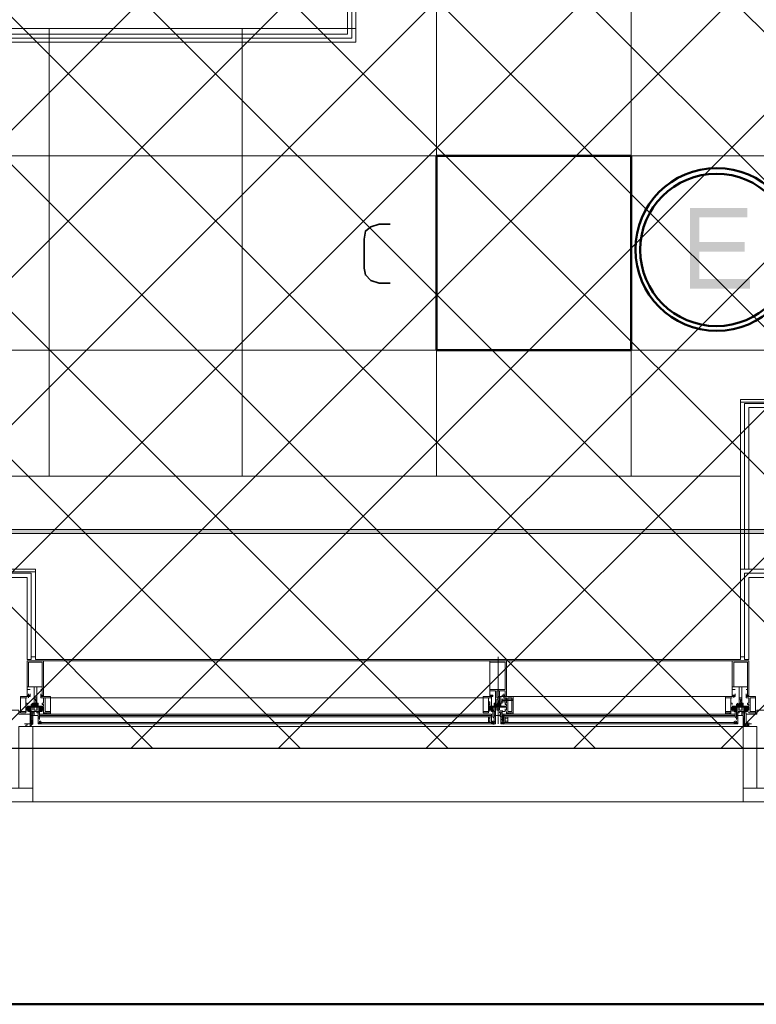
# Model space of a CAD drawing. Header units: millimetres. Extents: x 0.9 to 32.8, y 0.3 to 23.1.
# Tile 75 of 111: x 21.9 to 22.8, y 0.4 to 1.6. Entities that reach past the tile are written whole.
import ezdxf

# ---------------------------------------------------------------- set-up
doc = ezdxf.new("R2010")
doc.units = ezdxf.units.MM
doc.layers.add('PDF_Geometry', color=9, linetype='Continuous', true_color=0x808080)
doc.layers.add('PDF_Solid Fills', color=7, linetype='Continuous')

msp = doc.modelspace()

# ---------------------------------------------------------------- hatches: boundary and pattern name
h = msp.add_hatch()
h.set_pattern_fill('ANSI37', color=256, scale=0.04)
h.paths.add_polyline_path([(14.5873, 4.1666), (23.317, 4.1666), (23.317, 0.705), (14.5873, 0.705)])
at = {"layer": 'PDF_Solid Fills', "transparency": 33554559}
msp.add_hatch(color=256, dxfattribs=at).paths.add_polyline_path([(22.8287, 1.3633), (22.7587, 1.3633), (22.7587, 1.265), (22.832, 1.265), (22.832, 1.2766), (22.7703, 1.2766), (22.7703, 1.31), (22.8253, 1.31), (22.8253, 1.3216), (22.7703, 1.3216), (22.7703, 1.3516), (22.8287, 1.3516)])
at = {"layer": 'PDF_Solid Fills', "true_color": 0x808080, "transparency": 33554559}
msp.add_hatch(color=8, dxfattribs=at).paths.add_polyline_path([(28.2152, 0.9683), (28.2152, 0.9716), (1.3427, 0.9716), (1.3427, 0.9666), (28.2152, 0.9666)])

# ---------------------------------------------------------------- linework, layer by layer
msp.add_lwpolyline([(14.5873, 4.1666), (23.317, 4.1666), (23.317, 0.705), (14.5873, 0.705)], close=True)
at = {"layer": 'PDF_Geometry', "color": 5, "lineweight": 50}
msp.add_lwpolyline([(32.6933, 0.3933), (32.6933, 22.9893), (1.0026, 22.9893), (1.0026, 0.3933)], close=True, dxfattribs=at)
at = {"layer": 'PDF_Geometry', "color": 254, "lineweight": 18, "true_color": 0xdcdcdc}
for points in [[(19.4638, 1.5816), (19.4638, 1.0366), (22.8203, 1.0366), (22.8203, 1.1266), (23.0137, 1.1266), (23.0137, 3.2982), (22.9236, 3.2982), (22.9236, 4.4932), (22.917, 4.4932), (22.917, 4.5949), (22.0504, 4.5949), (22.0504, 2.9432), (22.352, 2.9432), (22.352, 1.5816)], [(21.8654, 1.0366), (22.8203, 1.0366), (22.8203, 0.8133), (21.962, 0.8133), (21.962, 0.92), (21.8654, 0.92)]]:
    msp.add_lwpolyline(points, close=True, dxfattribs=at)
for points in [[(22.4503, 1.0366), (22.4503, 4.5949)], [(22.687, 1.0366), (22.687, 4.5949)], [(21.9787, 1.0366), (21.9787, 1.5816)], [(22.2137, 1.0366), (22.2137, 1.5816)], [(19.4638, 1.4266), (23.0137, 1.4266)], [(19.4638, 1.19), (23.0137, 1.19)]]:
    msp.add_lwpolyline(points, dxfattribs=at)
at = {"layer": 'PDF_Geometry', "lineweight": 18}
for points in [[(22.352, 1.5649), (22.352, 1.6516), (22.3037, 1.6516), (22.3037, 1.6133), (21.3504, 1.6133), (21.3504, 1.5649)], [(21.952, 0.8133), (21.957, 0.8133)], [(21.9637, 0.7616), (21.9637, 0.7583), (21.9637, 0.76), (21.962, 0.76), (21.9637, 0.76), (21.962, 0.76), (21.9637, 0.76), (21.962, 0.76), (21.9637, 0.76), (21.962, 0.76), (21.9637, 0.7616), (21.962, 0.7616), (21.9637, 0.7616), (21.962, 0.7616), (21.9637, 0.7616), (21.962, 0.7616), (21.9637, 0.7616), (21.962, 0.7616), (21.9637, 0.7616), (21.962, 0.7616), (21.9637, 0.7616), (21.962, 0.7633), (21.9637, 0.7633), (21.962, 0.7633), (21.9637, 0.7633), (21.962, 0.7633), (21.9637, 0.7633), (21.962, 0.7633), (21.9637, 0.7633), (21.962, 0.7633), (21.9637, 0.7633), (21.962, 0.7633), (21.962, 0.765), (21.9637, 0.765), (21.9603, 0.765), (21.9603, 0.7583), (21.9603, 0.78), (21.952, 0.78), (21.952, 0.7766), (21.9554, 0.7766), (21.952, 0.7766), (21.952, 0.77), (21.9554, 0.77), (21.9554, 0.7683), (21.9554, 0.77), (21.952, 0.77), (21.9537, 0.77), (21.9537, 0.7683), (21.952, 0.7683), (21.952, 0.8116), (21.972, 0.8116), (21.972, 0.7683), (21.9703, 0.7683), (21.9703, 0.77), (21.9687, 0.77), (21.9687, 0.7683), (21.9687, 0.77), (21.9703, 0.77), (21.9703, 0.7766), (21.9687, 0.7766), (21.9703, 0.7766), (21.9703, 0.78), (21.9637, 0.78)], [(21.9703, 0.78), (21.9703, 0.81), (21.9537, 0.81), (21.9537, 0.78)], [(22.5337, 0.7766), (22.5337, 0.81), (22.5153, 0.81), (22.5153, 0.7766)], [(22.8187, 0.7616), (22.8187, 0.7583), (22.8187, 0.765), (22.8203, 0.765), (22.822, 0.765), (22.8203, 0.765), (22.822, 0.765), (22.8203, 0.7633), (22.822, 0.7633), (22.8203, 0.7633), (22.822, 0.7633), (22.8203, 0.7633), (22.822, 0.7633), (22.8203, 0.7633), (22.822, 0.7633), (22.8203, 0.7633), (22.822, 0.7633), (22.8203, 0.7633), (22.8203, 0.7616), (22.822, 0.7616), (22.8203, 0.7616), (22.822, 0.7616), (22.8203, 0.7616), (22.822, 0.7616), (22.8203, 0.7616), (22.822, 0.7616), (22.8203, 0.7616), (22.822, 0.7616), (22.8203, 0.7616), (22.822, 0.76), (22.8203, 0.76), (22.822, 0.76), (22.8203, 0.76), (22.822, 0.76), (22.8203, 0.76), (22.822, 0.76), (22.8203, 0.76), (22.822, 0.76), (22.822, 0.7583), (22.822, 0.78), (22.8287, 0.78), (22.8287, 0.7766), (22.827, 0.7766), (22.8287, 0.7766), (22.8287, 0.77), (22.827, 0.77), (22.827, 0.7683), (22.827, 0.77), (22.8287, 0.77), (22.8287, 0.7683), (22.8303, 0.7683), (22.8303, 0.8116), (22.8103, 0.8116), (22.8103, 0.7683), (22.812, 0.7683), (22.812, 0.77), (22.8103, 0.77), (22.8137, 0.77), (22.8137, 0.7683), (22.8137, 0.77), (22.8103, 0.77), (22.8103, 0.7766), (22.8137, 0.7766), (22.8103, 0.7766), (22.8103, 0.78), (22.8187, 0.78)], [(22.8287, 0.78), (22.8287, 0.81), (22.812, 0.81), (22.812, 0.78)], [(21.9637, 0.7666), (21.9637, 0.78), (21.9604, 0.78), (21.9604, 0.7666)], [(22.822, 0.7666), (22.822, 0.78), (22.8187, 0.78), (22.8187, 0.7666)], [(21.9703, 0.77), (21.9687, 0.77), (21.9687, 0.7683), (21.972, 0.7683), (21.9703, 0.7683)], [(21.9703, 0.77), (21.972, 0.7683), (21.9703, 0.7683)], [(22.517, 0.77), (22.5187, 0.77), (22.5187, 0.7683), (22.5153, 0.7683), (22.5153, 0.77)], [(22.527, 0.7666), (22.527, 0.775), (22.5237, 0.775), (22.5237, 0.7666)], [(22.812, 0.77), (22.8137, 0.77), (22.8137, 0.7683), (22.8103, 0.7683), (22.812, 0.7683), (22.812, 0.77), (22.8103, 0.77)], [(22.8287, 0.77), (22.8287, 0.7683), (22.8303, 0.7683), (22.827, 0.7683), (22.827, 0.77)], [(21.9503, 0.7666), (21.9437, 0.7666), (21.9437, 0.75), (21.9503, 0.75)], [(21.962, 0.7566), (21.962, 0.7583), (21.9637, 0.7583)], [(21.9737, 0.7666), (21.9804, 0.7666), (21.9804, 0.75), (21.9737, 0.75)], [(22.5137, 0.7666), (22.507, 0.7666), (22.507, 0.75), (22.5137, 0.75)], [(22.5153, 0.7616), (22.5137, 0.7616), (22.5137, 0.7566), (22.5153, 0.7566), (22.5153, 0.7616), (22.5137, 0.7616), (22.5137, 0.7566), (22.5153, 0.7566)], [(22.5337, 0.7616), (22.5337, 0.765), (22.5303, 0.765), (22.5303, 0.7616)], [(22.5337, 0.76), (22.5337, 0.7666), (22.5353, 0.7666), (22.5353, 0.76)], [(22.537, 0.7666), (22.542, 0.7666), (22.542, 0.75), (22.537, 0.75)], [(22.8087, 0.7666), (22.802, 0.7666), (22.802, 0.75), (22.8087, 0.75)], [(22.832, 0.7666), (22.8387, 0.7666), (22.8387, 0.75), (22.832, 0.75)], [(21.9554, 0.735), (21.9487, 0.735), (21.9554, 0.735), (21.9554, 0.7483)], [(21.9503, 0.7533), (21.952, 0.7516)], [(21.9587, 0.7483), (21.957, 0.7483), (21.957, 0.7433), (21.9587, 0.7433), (21.9587, 0.745), (21.9637, 0.745), (21.9587, 0.745)], [(21.9587, 0.7433), (21.9587, 0.745), (21.957, 0.745), (21.957, 0.7433)], [(21.9654, 0.7483), (21.9654, 0.755), (21.9603, 0.755), (21.9654, 0.755)], [(21.9654, 0.7483), (21.967, 0.7483), (21.967, 0.7433), (21.9654, 0.7433), (21.9654, 0.745), (21.9603, 0.745), (21.9654, 0.745)], [(21.9637, 0.7516), (21.9637, 0.755), (21.9604, 0.755), (21.9604, 0.7516)], [(21.9654, 0.7433), (21.9654, 0.745)], [(21.972, 0.7516), (21.9703, 0.7516), (21.9703, 0.75), (21.967, 0.75), (21.967, 0.755), (21.9687, 0.755), (21.972, 0.755)], [(21.967, 0.7466), (22.517, 0.7466)], [(21.9754, 0.7466), (21.9754, 0.7483), (21.972, 0.7483), (21.972, 0.7466)], [(21.9737, 0.7483), (21.972, 0.7466), (21.9754, 0.7483), (21.9737, 0.7466), (21.9754, 0.7483), (21.9737, 0.7483), (21.9754, 0.7466)], [(21.9787, 0.7466), (21.9787, 0.7483), (21.9787, 0.7466), (21.9787, 0.7483)], [(22.5137, 0.7533), (22.5153, 0.7516)], [(22.517, 0.755), (22.5187, 0.7533), (22.5187, 0.755)], [(22.522, 0.75), (22.522, 0.755), (22.527, 0.755), (22.5203, 0.755), (22.5203, 0.75)], [(22.5203, 0.7483), (22.5203, 0.7433), (22.522, 0.7433), (22.522, 0.745), (22.5253, 0.745), (22.522, 0.745), (22.522, 0.7483)], [(22.522, 0.7433), (22.522, 0.745), (22.5203, 0.745), (22.5203, 0.7433)], [(22.527, 0.7516), (22.5237, 0.7516), (22.5237, 0.755), (22.527, 0.755)], [(22.5287, 0.7483), (22.5303, 0.7483), (22.5303, 0.7433), (22.5287, 0.7433), (22.527, 0.745), (22.5237, 0.745), (22.527, 0.745)], [(22.5303, 0.735), (22.532, 0.735), (22.532, 0.7466), (22.8137, 0.7466), (22.532, 0.7466), (22.5303, 0.7366)], [(22.532, 0.7366), (22.5303, 0.7366), (22.5303, 0.7466), (22.532, 0.7466)], [(22.5387, 0.7483), (22.5353, 0.7483), (22.5353, 0.7466), (22.5387, 0.7466), (22.5387, 0.7483), (22.537, 0.7483), (22.5387, 0.7483), (22.537, 0.7483), (22.5353, 0.7483), (22.537, 0.7483), (22.5353, 0.7466), (22.5353, 0.7483), (22.537, 0.7466), (22.5353, 0.7483), (22.537, 0.7466), (22.5387, 0.7466), (22.537, 0.7466), (22.5387, 0.7483), (22.5353, 0.7466)], [(22.5403, 0.7466), (22.5403, 0.7483), (22.5403, 0.7466), (22.5403, 0.7483)], [(22.542, 0.7483), (22.542, 0.7466), (22.542, 0.7483), (22.542, 0.7466)], [(22.8037, 0.7483), (22.8037, 0.7466)], [(22.8053, 0.7483), (22.8053, 0.7466), (22.8053, 0.7483), (22.8053, 0.7466)], [(22.807, 0.7483), (22.807, 0.7466)], [(22.8087, 0.7466), (22.8087, 0.7483), (22.807, 0.7483), (22.807, 0.7466)], [(22.8087, 0.7466), (22.807, 0.7483), (22.8087, 0.7466), (22.807, 0.7483)], [(22.8087, 0.7533), (22.8103, 0.755), (22.812, 0.755)], [(22.8103, 0.7533), (22.8103, 0.7516), (22.8103, 0.75), (22.8103, 0.7516)], [(22.812, 0.755), (22.8137, 0.7533), (22.8137, 0.755)], [(22.817, 0.7483), (22.817, 0.755), (22.822, 0.755), (22.8153, 0.755), (22.8153, 0.7483)], [(22.817, 0.7483), (22.8153, 0.7483), (22.8153, 0.7433), (22.817, 0.7433), (22.817, 0.745), (22.822, 0.745), (22.817, 0.745)], [(22.817, 0.7433), (22.817, 0.745), (22.8153, 0.745), (22.8153, 0.7433)], [(22.822, 0.7516), (22.822, 0.755), (22.8187, 0.755), (22.8187, 0.7516)], [(22.8237, 0.7483), (22.8253, 0.7483), (22.8253, 0.7433), (22.8237, 0.7433), (22.8237, 0.745), (22.8187, 0.745), (22.8237, 0.745)], [(22.8303, 0.7516), (22.8287, 0.7516), (22.8287, 0.75), (22.8253, 0.75), (22.8253, 0.755), (22.827, 0.755), (22.8303, 0.755)], [(22.8253, 0.735), (22.8337, 0.735), (22.827, 0.735), (22.827, 0.7483), (22.8253, 0.7483)], [(21.9587, 0.6566), (21.9587, 0.7316), (21.942, 0.7316), (21.942, 0.6566)], [(21.9554, 0.74), (21.957, 0.7416), (21.9554, 0.74), (21.957, 0.74)], [(21.9554, 0.7383), (21.9587, 0.74), (21.9554, 0.7383), (21.9587, 0.74)], [(21.957, 0.735), (21.9554, 0.735)], [(22.5153, 0.7366), (22.5153, 0.7433), (22.5137, 0.7433), (22.5137, 0.7366)], [(22.5153, 0.7383), (22.5153, 0.7416), (22.5137, 0.7416), (22.5137, 0.7383)], [(22.517, 0.7366), (22.517, 0.735), (22.517, 0.7366), (22.5203, 0.7366), (22.5203, 0.7383), (22.5187, 0.7383)], [(22.532, 0.7366), (22.532, 0.7383), (22.5303, 0.7383), (22.5303, 0.7366)], [(22.8137, 0.7433), (22.532, 0.7433)], [(22.537, 0.7366), (22.537, 0.7433), (22.5337, 0.7433), (22.5337, 0.7366)], [(22.537, 0.7383), (22.537, 0.7416), (22.5337, 0.7416), (22.5337, 0.7383)], [(22.812, 0.7366), (22.8153, 0.7366), (22.8153, 0.7383), (22.8137, 0.7383)], [(22.8237, 0.7416), (22.8253, 0.74)], [(22.8403, 0.6566), (22.8403, 0.7316), (22.8237, 0.7316), (22.8237, 0.6566)], [(22.827, 0.7333), (22.8287, 0.7333), (22.827, 0.7333), (22.8253, 0.7333)], [(22.827, 0.735), (22.827, 0.7333), (22.827, 0.7316), (22.827, 0.7333), (22.827, 0.735), (22.827, 0.7366), (22.827, 0.735), (22.827, 0.7333), (22.827, 0.7316), (22.827, 0.7333)], [(22.8303, 0.735), (22.8303, 0.7333), (22.8287, 0.7316), (22.8287, 0.7333), (22.8303, 0.7333)], [(22.8303, 0.735), (22.8303, 0.7333)], [(22.8303, 0.7333), (22.8303, 0.7316)], [(22.8303, 0.7333), (22.8303, 0.7316)], [(21.7904, 0.6566), (21.9587, 0.6566), (21.9587, 0.64), (21.7904, 0.64), (21.6237, 0.64), (21.6237, 0.6566)]]:
    msp.add_lwpolyline(points, close=True, dxfattribs=at)
for points in [[(22.347, 1.6516), (22.347, 1.5699), (21.3504, 1.5699)], [(22.342, 1.6516), (22.342, 1.5749), (21.3504, 1.5749)], [(23.032, 1.13), (22.8203, 1.13), (22.8203, 0.9233)], [(23.032, 1.125), (22.8253, 1.125), (22.8253, 0.9233)], [(23.032, 1.12), (22.8303, 1.12), (22.8303, 0.9233)], [(21.957, 0.8166), (21.962, 0.8166), (21.962, 0.9233), (21.8404, 0.9233)], [(21.957, 0.8133), (21.957, 0.9183), (21.8404, 0.9183)], [(21.952, 0.8133), (21.952, 0.9133), (21.8404, 0.9133)], [(22.8253, 0.8166), (22.8203, 0.8166), (22.8203, 0.9233), (22.942, 0.9233)], [(22.942, 0.9183), (22.8253, 0.9183), (22.8253, 0.8133), (22.8303, 0.8133), (22.8303, 0.9133), (22.942, 0.9133)], [(22.5253, 0.8166), (22.5253, 0.735)], [(21.962, 0.8116), (22.8203, 0.8116)], [(22.5253, 0.755), (22.5253, 0.7566), (22.5253, 0.7583), (22.527, 0.76), (22.527, 0.7583), (22.5253, 0.7566), (22.5237, 0.7583), (22.5253, 0.7566), (22.5253, 0.7583), (22.527, 0.7566), (22.5253, 0.7583), (22.5237, 0.76), (22.5237, 0.7583), (22.522, 0.7583), (22.522, 0.775), (22.5153, 0.775), (22.5153, 0.77), (22.5187, 0.77), (22.5187, 0.7683), (22.5187, 0.77), (22.5153, 0.77), (22.5153, 0.7683), (22.5153, 0.8116), (22.5353, 0.8116), (22.5353, 0.7683), (22.5337, 0.7683), (22.5337, 0.77), (22.532, 0.77), (22.532, 0.7683), (22.5303, 0.7683), (22.5303, 0.77), (22.5337, 0.77), (22.5337, 0.775), (22.527, 0.775), (22.527, 0.7583), (22.5287, 0.7566), (22.527, 0.7583), (22.5253, 0.76), (22.527, 0.7583), (22.5287, 0.7566), (22.5287, 0.7583), (22.527, 0.7566), (22.5287, 0.7583), (22.527, 0.7566), (22.5287, 0.76), (22.527, 0.76), (22.527, 0.7583), (22.527, 0.76), (22.5237, 0.76), (22.5237, 0.7583), (22.522, 0.7583), (22.522, 0.76), (22.5203, 0.76), (22.5203, 0.7566), (22.522, 0.7566), (22.5203, 0.7566), (22.522, 0.7583), (22.522, 0.76)], [(21.9537, 0.7666), (21.9537, 0.7683), (21.9437, 0.7683), (21.9437, 0.7483), (21.9503, 0.7483), (21.9503, 0.75)], [(21.9537, 0.7716), (21.9537, 0.77), (21.9554, 0.77), (21.9554, 0.7683), (21.952, 0.7683), (21.9537, 0.7683), (21.9537, 0.77), (21.952, 0.77), (21.9537, 0.77), (21.9537, 0.7683), (21.9554, 0.7683), (21.9537, 0.7683), (21.9554, 0.77), (21.9554, 0.7716), (21.9554, 0.77), (21.9554, 0.7683), (21.9537, 0.77), (21.9554, 0.7683), (21.9537, 0.77), (21.952, 0.7683), (21.9537, 0.77), (21.952, 0.77), (21.952, 0.7683)], [(21.952, 0.77), (21.952, 0.7716)], [(21.952, 0.7683), (21.9537, 0.7683), (21.952, 0.7683)], [(21.967, 0.7533), (21.9703, 0.75), (21.9703, 0.7516), (21.972, 0.7533), (21.972, 0.7516), (21.972, 0.7533), (21.972, 0.7516), (21.972, 0.75), (21.972, 0.7483), (21.9804, 0.7483), (21.9804, 0.7683), (21.9687, 0.7683), (21.9687, 0.7666), (21.972, 0.7666), (21.972, 0.76), (21.9703, 0.76), (21.9703, 0.7583), (21.972, 0.7583), (21.972, 0.7566), (21.9637, 0.7566), (21.9637, 0.755), (21.9687, 0.755), (21.972, 0.755), (21.972, 0.7516), (21.9703, 0.7516), (21.9703, 0.75), (21.967, 0.75), (21.967, 0.7516), (21.967, 0.75), (21.9654, 0.75), (21.9654, 0.7483), (21.9654, 0.75), (21.9637, 0.75), (21.9637, 0.7483), (21.967, 0.7483), (21.967, 0.7433), (21.9654, 0.7433), (21.9654, 0.735), (21.967, 0.735), (21.967, 0.7366), (21.967, 0.735), (21.9654, 0.735), (21.9654, 0.7416), (21.967, 0.7416), (21.967, 0.74), (21.967, 0.75), (21.9703, 0.75)], [(21.9687, 0.7716), (21.9687, 0.77), (21.9687, 0.7683), (21.9703, 0.7683), (21.9687, 0.77), (21.9703, 0.7683)], [(21.9687, 0.77), (21.9687, 0.7683), (21.9703, 0.77), (21.9687, 0.7683), (21.9703, 0.77), (21.9703, 0.7716)], [(21.9703, 0.7683), (21.972, 0.7683), (21.9703, 0.7683)], [(21.972, 0.7683), (21.972, 0.77)], [(22.5137, 0.75), (22.5137, 0.7483), (22.507, 0.7483), (22.507, 0.7683), (22.517, 0.7683), (22.517, 0.7666), (22.5137, 0.7666), (22.5137, 0.76), (22.5153, 0.76), (22.5153, 0.7583), (22.5137, 0.7583), (22.5137, 0.7566), (22.522, 0.7566), (22.522, 0.755), (22.5137, 0.755), (22.5137, 0.7516), (22.517, 0.7516), (22.517, 0.75), (22.5187, 0.75), (22.5153, 0.755), (22.5203, 0.75), (22.5203, 0.7516), (22.5187, 0.75), (22.5187, 0.7516), (22.517, 0.75), (22.5187, 0.7533)], [(22.517, 0.77), (22.5187, 0.77), (22.5187, 0.7683), (22.517, 0.77), (22.5187, 0.7683), (22.517, 0.77), (22.5153, 0.7683), (22.517, 0.77), (22.5153, 0.77), (22.5153, 0.7683), (22.5153, 0.77), (22.5153, 0.7716)], [(22.5187, 0.7683), (22.5187, 0.77), (22.517, 0.7683), (22.5187, 0.7683), (22.517, 0.7683), (22.5153, 0.77)], [(22.5153, 0.7683), (22.517, 0.7683), (22.5153, 0.7683)], [(22.5253, 0.7683), (22.802, 0.7683)], [(22.5387, 0.7483), (22.5387, 0.7466), (22.5387, 0.7483), (22.5387, 0.7466), (22.5353, 0.7483), (22.5353, 0.75), (22.5353, 0.7483), (22.5437, 0.7483), (22.5437, 0.7683), (22.532, 0.7683), (22.532, 0.7666), (22.5353, 0.7666), (22.5353, 0.76), (22.5337, 0.76), (22.5337, 0.7583), (22.5353, 0.7583), (22.5353, 0.7566), (22.527, 0.7566), (22.527, 0.755), (22.532, 0.755), (22.5303, 0.755), (22.5353, 0.755), (22.5353, 0.7516), (22.5337, 0.7516), (22.5337, 0.75), (22.5303, 0.75), (22.5303, 0.7516)], [(22.5303, 0.76), (22.5287, 0.76), (22.5287, 0.7683), (22.527, 0.7683), (22.527, 0.76), (22.5303, 0.76), (22.5303, 0.7616), (22.5287, 0.7616)], [(22.5337, 0.7716), (22.5337, 0.77), (22.532, 0.7683), (22.5337, 0.77), (22.532, 0.7683), (22.532, 0.77), (22.5337, 0.77), (22.5337, 0.7683), (22.5353, 0.7683), (22.5303, 0.7683), (22.532, 0.7683), (22.532, 0.77), (22.532, 0.7716)], [(22.532, 0.77), (22.532, 0.7683), (22.5303, 0.7683), (22.5303, 0.77)], [(22.5303, 0.7683), (22.532, 0.7683)], [(22.532, 0.77), (22.5337, 0.7683), (22.532, 0.77)], [(22.5337, 0.7683), (22.5353, 0.7683), (22.5337, 0.7683), (22.5337, 0.77)], [(22.812, 0.7666), (22.812, 0.7683), (22.802, 0.7683), (22.802, 0.7483), (22.8087, 0.7483), (22.8087, 0.75), (22.8087, 0.7483)], [(22.8103, 0.7683), (22.812, 0.7683), (22.8103, 0.77), (22.8103, 0.7683), (22.8103, 0.77), (22.812, 0.77), (22.8103, 0.7683), (22.812, 0.77), (22.812, 0.7683), (22.8137, 0.7683), (22.812, 0.7683), (22.8137, 0.77), (22.8137, 0.7683), (22.812, 0.77), (22.8137, 0.7683), (22.812, 0.77)], [(22.8137, 0.7683), (22.8137, 0.77), (22.8137, 0.7716)], [(22.8287, 0.75), (22.8253, 0.75), (22.8253, 0.74), (22.8253, 0.7416), (22.8237, 0.7416), (22.8237, 0.735), (22.8253, 0.735), (22.8253, 0.7366), (22.8253, 0.735), (22.8237, 0.735), (22.8237, 0.7433), (22.8253, 0.7433), (22.8253, 0.7483), (22.822, 0.7483), (22.822, 0.75), (22.8237, 0.75), (22.8237, 0.7483), (22.8237, 0.75), (22.8253, 0.75), (22.8253, 0.7516), (22.8253, 0.75), (22.8287, 0.75), (22.8287, 0.7516), (22.8303, 0.7516), (22.8303, 0.755), (22.827, 0.755), (22.822, 0.755), (22.822, 0.7566), (22.8303, 0.7566), (22.8303, 0.7583), (22.8287, 0.7583), (22.8287, 0.76), (22.8303, 0.76), (22.8303, 0.7666), (22.827, 0.7666), (22.827, 0.7683), (22.8387, 0.7683), (22.8387, 0.7483), (22.8303, 0.7483), (22.8303, 0.75)], [(22.827, 0.77), (22.827, 0.7683), (22.827, 0.77), (22.827, 0.7716)], [(22.827, 0.7683), (22.8287, 0.77), (22.827, 0.7683)], [(22.827, 0.7683), (22.8287, 0.7683), (22.8287, 0.77), (22.8303, 0.7683)], [(22.827, 0.77), (22.8287, 0.7683), (22.827, 0.77)], [(22.8287, 0.77), (22.8287, 0.7716)], [(22.8287, 0.7683), (22.8303, 0.7683), (22.8287, 0.7683)], [(21.952, 0.7583), (21.952, 0.76), (21.9503, 0.76), (21.9503, 0.7666), (21.952, 0.7666)], [(21.9503, 0.7566), (21.9503, 0.7583)], [(21.957, 0.755), (21.9537, 0.7516), (21.9554, 0.755), (21.952, 0.7516), (21.9554, 0.755), (21.9554, 0.7566)], [(21.957, 0.7533), (21.9554, 0.755), (21.9537, 0.755), (21.952, 0.755), (21.952, 0.7566), (21.952, 0.755), (21.9537, 0.755), (21.957, 0.755), (21.957, 0.7533), (21.9554, 0.7533), (21.957, 0.7516), (21.9554, 0.7516), (21.957, 0.7516), (21.957, 0.75), (21.9537, 0.75), (21.9537, 0.7516), (21.952, 0.7516), (21.952, 0.7533), (21.952, 0.7516), (21.952, 0.75), (21.952, 0.7516), (21.9537, 0.7516), (21.9537, 0.75), (21.957, 0.75), (21.957, 0.7516), (21.9554, 0.7516), (21.957, 0.7516), (21.957, 0.7483), (21.9587, 0.7483), (21.9587, 0.75), (21.9603, 0.75), (21.9603, 0.7483), (21.957, 0.7483), (21.957, 0.7433), (21.9587, 0.7433), (21.9587, 0.735), (21.957, 0.735), (21.957, 0.7366), (21.957, 0.735), (21.9587, 0.735), (21.9587, 0.7416), (21.957, 0.7416), (21.957, 0.74), (21.957, 0.7433)], [(21.9537, 0.755), (21.9603, 0.755), (21.9603, 0.7566), (21.952, 0.7566)], [(21.9587, 0.7516), (21.9587, 0.755), (21.9637, 0.755), (21.9637, 0.7566), (21.957, 0.7566), (21.957, 0.7583), (21.9587, 0.76), (21.957, 0.7583), (21.9587, 0.7566), (21.957, 0.7583), (21.9587, 0.7566), (21.957, 0.7566), (21.9587, 0.7566), (21.9587, 0.7583), (21.9603, 0.7566), (21.9587, 0.76), (21.9603, 0.7583), (21.962, 0.7566), (21.962, 0.7583), (21.9603, 0.7583), (21.957, 0.7566), (21.9587, 0.76)], [(21.957, 0.7583), (21.9587, 0.76), (21.957, 0.7583)], [(21.9603, 0.755), (21.9603, 0.7566), (21.9603, 0.7583), (21.9587, 0.76), (21.9603, 0.76), (21.9603, 0.7583), (21.9603, 0.76), (21.9637, 0.76), (21.9637, 0.7583), (21.9637, 0.76), (21.9654, 0.76), (21.9654, 0.7566), (21.9654, 0.7583), (21.9654, 0.76), (21.9654, 0.7583), (21.9637, 0.76), (21.962, 0.7583), (21.9603, 0.7566), (21.962, 0.7583), (21.962, 0.76)], [(21.9603, 0.76), (21.9603, 0.7583), (21.9587, 0.7566), (21.9603, 0.7583), (21.962, 0.76), (21.962, 0.7583), (21.9587, 0.7566)], [(21.9637, 0.76), (21.9637, 0.7583), (21.962, 0.7566), (21.962, 0.7583), (21.9603, 0.76), (21.962, 0.7583), (21.9637, 0.7566), (21.9637, 0.7583), (21.9654, 0.7566), (21.9637, 0.7583), (21.9637, 0.76), (21.962, 0.7583), (21.9603, 0.7566)], [(21.962, 0.7583), (21.962, 0.76), (21.962, 0.7583), (21.9637, 0.7566), (21.9654, 0.7566), (21.9654, 0.7583), (21.9654, 0.7566), (21.9637, 0.7566), (21.9654, 0.7583), (21.9637, 0.7566), (21.9654, 0.76), (21.9637, 0.7583)], [(21.9654, 0.7566), (21.9637, 0.7583), (21.962, 0.76), (21.962, 0.7583), (21.9637, 0.7566)], [(21.967, 0.75), (21.967, 0.7516), (21.9687, 0.75), (21.967, 0.7516), (21.9703, 0.755), (21.967, 0.7533), (21.9687, 0.755), (21.972, 0.7516), (21.9687, 0.755), (21.9703, 0.7516), (21.967, 0.755), (21.967, 0.7566), (21.967, 0.755)], [(21.9703, 0.7566), (21.9703, 0.755), (21.967, 0.75), (21.972, 0.755), (21.9703, 0.7516), (21.9687, 0.75)], [(21.972, 0.755), (21.972, 0.7533), (21.9703, 0.755), (21.9687, 0.755), (21.9687, 0.7566)], [(22.5153, 0.7666), (21.972, 0.7666)], [(22.507, 0.7666), (21.9804, 0.7666)], [(22.5153, 0.7616), (22.5153, 0.7566)], [(22.517, 0.7616), (22.517, 0.7566), (22.517, 0.7616), (22.517, 0.7566), (22.517, 0.755), (22.517, 0.7666)], [(22.5187, 0.755), (22.5187, 0.7566)], [(22.5203, 0.76), (22.5203, 0.7583), (22.522, 0.76), (22.5203, 0.7583), (22.522, 0.7566), (22.5203, 0.7566)], [(22.5253, 0.7566), (22.527, 0.7583), (22.5253, 0.7583), (22.5253, 0.76), (22.5253, 0.7583), (22.527, 0.7566), (22.527, 0.7583), (22.527, 0.76), (22.5287, 0.7566), (22.5287, 0.7583), (22.5287, 0.76), (22.5287, 0.7566), (22.5203, 0.7566), (22.522, 0.7583)], [(22.5203, 0.7583), (22.5237, 0.7566), (22.522, 0.76), (22.522, 0.7583), (22.5237, 0.7566)], [(22.522, 0.7566), (22.5203, 0.7583), (22.522, 0.7566)], [(22.5237, 0.7583), (22.5237, 0.76), (22.5237, 0.7583), (22.5237, 0.76), (22.5237, 0.7583), (22.522, 0.7566), (22.5237, 0.7583), (22.5253, 0.76), (22.5253, 0.7583), (22.5237, 0.7566), (22.5237, 0.755)], [(22.527, 0.7583), (22.527, 0.76), (22.5253, 0.76), (22.527, 0.7616), (22.5253, 0.7633), (22.5253, 0.765), (22.5237, 0.765), (22.5237, 0.7633), (22.5237, 0.76)], [(22.5237, 0.7583), (22.5253, 0.7583), (22.5237, 0.7583)], [(22.5237, 0.7566), (22.5237, 0.7583), (22.5237, 0.7566)], [(22.5287, 0.7583), (22.5287, 0.76), (22.5287, 0.7583)], [(22.5437, 0.765), (22.5303, 0.765), (22.5303, 0.7633), (22.5437, 0.7633)], [(22.8103, 0.7583), (22.8103, 0.76), (22.8087, 0.76), (22.8087, 0.7666), (22.8103, 0.7666)], [(22.8087, 0.7566), (22.8087, 0.7583)], [(22.8087, 0.7516), (22.8137, 0.755), (22.8137, 0.7566)], [(22.8103, 0.755), (22.812, 0.755), (22.8103, 0.755), (22.8187, 0.755), (22.8187, 0.7566), (22.8103, 0.7566)], [(22.822, 0.755), (22.822, 0.7566), (22.8203, 0.7583), (22.8203, 0.76), (22.8203, 0.7583), (22.822, 0.7566), (22.8237, 0.7566), (22.822, 0.7583), (22.8203, 0.76), (22.8203, 0.7583), (22.822, 0.7566), (22.822, 0.7583), (22.8237, 0.76), (22.822, 0.7566), (22.8237, 0.7583), (22.822, 0.7566), (22.8237, 0.7583), (22.8237, 0.7566), (22.8237, 0.7583), (22.8237, 0.76), (22.8237, 0.7566), (22.8153, 0.7566), (22.8153, 0.7583), (22.817, 0.76), (22.817, 0.7583), (22.8187, 0.7583), (22.8187, 0.76), (22.822, 0.76), (22.822, 0.7583), (22.822, 0.76), (22.8237, 0.76)], [(22.8153, 0.7566), (22.817, 0.7566), (22.8153, 0.7583), (22.817, 0.76), (22.8153, 0.7583), (22.817, 0.76), (22.8187, 0.7566), (22.8153, 0.7583)], [(22.817, 0.7583), (22.817, 0.76), (22.817, 0.7583), (22.8153, 0.7566), (22.817, 0.7566), (22.8187, 0.7583), (22.8187, 0.76), (22.8187, 0.7583), (22.8187, 0.76), (22.8187, 0.7583), (22.8203, 0.7566), (22.822, 0.7583), (22.822, 0.76), (22.822, 0.7583), (22.8237, 0.7566), (22.822, 0.7583)], [(22.817, 0.7566), (22.8153, 0.7583), (22.817, 0.7566)], [(22.8237, 0.7533), (22.8237, 0.7516), (22.8237, 0.755), (22.8187, 0.755), (22.8187, 0.7566), (22.8203, 0.7583), (22.822, 0.76), (22.8203, 0.7583), (22.8203, 0.7566), (22.822, 0.7583), (22.8203, 0.7583), (22.8203, 0.7566), (22.8203, 0.7583), (22.8203, 0.76), (22.8187, 0.7583), (22.817, 0.7566), (22.8187, 0.7583), (22.8187, 0.7566)], [(22.8187, 0.7583), (22.8203, 0.7583), (22.8187, 0.7583)], [(22.8187, 0.7566), (22.8187, 0.7583), (22.8187, 0.7566)], [(22.8237, 0.7566), (22.822, 0.76)], [(22.8237, 0.7583), (22.8237, 0.76), (22.8237, 0.7583)], [(22.8253, 0.75), (22.8253, 0.7516), (22.827, 0.75), (22.8253, 0.7516), (22.8287, 0.755), (22.8253, 0.7533), (22.827, 0.755), (22.8253, 0.755), (22.8253, 0.7566), (22.8253, 0.755), (22.8303, 0.7516), (22.827, 0.755), (22.8287, 0.7516), (22.8253, 0.755)], [(22.8287, 0.7566), (22.8287, 0.755), (22.8253, 0.75), (22.8303, 0.755), (22.8287, 0.7516), (22.827, 0.75)], [(22.8303, 0.755), (22.8303, 0.7533), (22.8287, 0.755), (22.827, 0.755), (22.827, 0.7566)], [(21.627, 0.7466), (21.6387, 0.7466), (21.6387, 0.7516), (21.7904, 0.7516), (21.942, 0.7516), (21.942, 0.7466), (21.9554, 0.7466)], [(21.9554, 0.7516), (21.9554, 0.75), (21.957, 0.7516), (21.952, 0.755), (21.9554, 0.75), (21.9537, 0.7516), (21.9503, 0.755), (21.9503, 0.7516), (21.9503, 0.755)], [(21.9537, 0.755), (21.9503, 0.7533)], [(21.9537, 0.755), (21.952, 0.755), (21.9503, 0.7533)], [(21.957, 0.75), (21.9537, 0.755), (21.9554, 0.7533), (21.9537, 0.75), (21.957, 0.7516)], [(21.9554, 0.7416), (21.957, 0.7416), (21.9554, 0.7416), (21.957, 0.7416), (21.9554, 0.7416), (21.957, 0.7433), (21.9554, 0.7433), (21.9554, 0.75), (21.9537, 0.75), (21.9537, 0.7516)], [(21.9587, 0.75), (21.957, 0.75), (21.957, 0.755), (21.9637, 0.755)], [(21.957, 0.7483), (21.957, 0.7466), (21.9587, 0.7466)], [(21.9587, 0.745), (21.957, 0.745)], [(21.9603, 0.7516), (21.9637, 0.7516)], [(21.9637, 0.75), (21.9603, 0.75), (21.9603, 0.745)], [(21.9654, 0.745), (21.9654, 0.7466), (21.9654, 0.7483), (21.9654, 0.7466)], [(21.967, 0.7466), (21.967, 0.7483)], [(22.517, 0.745), (21.967, 0.745), (21.967, 0.7433), (22.517, 0.7433), (21.967, 0.7433)], [(21.972, 0.7483), (21.9737, 0.7483), (21.972, 0.7483)], [(21.972, 0.7466), (21.9737, 0.7466), (21.9754, 0.7466), (21.972, 0.7483), (21.9737, 0.7466), (21.972, 0.7483)], [(21.9754, 0.7483), (21.9754, 0.7466), (21.9754, 0.7483)], [(21.977, 0.7483), (21.977, 0.7466), (21.977, 0.7483)], [(21.977, 0.7483), (21.977, 0.7466), (21.977, 0.7483)], [(21.9804, 0.7483), (21.9804, 0.7466), (22.507, 0.7466)], [(21.9804, 0.7483), (21.9804, 0.7466), (21.9804, 0.7483)], [(22.5187, 0.7516), (22.5203, 0.7516), (22.5203, 0.7483), (22.522, 0.7483), (22.522, 0.75), (22.522, 0.7483), (22.5203, 0.7483), (22.5203, 0.7433), (22.522, 0.7433), (22.522, 0.735), (22.5203, 0.735), (22.5203, 0.7366), (22.5203, 0.735), (22.5203, 0.7416), (22.5203, 0.74), (22.5203, 0.7416), (22.5187, 0.7433), (22.5187, 0.75), (22.517, 0.75), (22.517, 0.7516), (22.5187, 0.755), (22.5153, 0.7516), (22.5187, 0.755), (22.5137, 0.7516), (22.5137, 0.7533), (22.5153, 0.755), (22.5187, 0.7516), (22.5187, 0.755), (22.5137, 0.755), (22.5137, 0.7516), (22.517, 0.7516), (22.517, 0.75), (22.5187, 0.75), (22.517, 0.7516), (22.5137, 0.755)], [(22.5137, 0.7533), (22.5153, 0.755), (22.517, 0.755)], [(22.5153, 0.75), (22.5153, 0.7516), (22.5153, 0.7533)], [(22.5203, 0.7366), (22.5203, 0.735), (22.517, 0.735), (22.517, 0.7466)], [(22.5203, 0.7516), (22.5203, 0.75)], [(22.5203, 0.7483), (22.5203, 0.7466), (22.522, 0.7466)], [(22.522, 0.745), (22.5203, 0.745)], [(22.527, 0.7533), (22.5237, 0.7533)], [(22.5337, 0.75), (22.5303, 0.75), (22.5303, 0.74), (22.5287, 0.74), (22.5287, 0.7416), (22.5287, 0.735), (22.5287, 0.7366), (22.5303, 0.7366), (22.5303, 0.735), (22.5287, 0.735), (22.5287, 0.7433), (22.5303, 0.7433), (22.5303, 0.7483), (22.527, 0.7483), (22.527, 0.75), (22.527, 0.7483), (22.5287, 0.7483), (22.5287, 0.7516)], [(22.5287, 0.7433), (22.5287, 0.745), (22.5287, 0.7466), (22.5287, 0.7483), (22.5287, 0.7466)], [(22.5287, 0.7433), (22.5287, 0.745), (22.5287, 0.7433)], [(22.5303, 0.7466), (22.532, 0.7366), (22.532, 0.735), (22.532, 0.7366), (22.532, 0.7416)], [(22.532, 0.745), (22.8137, 0.745)], [(22.5337, 0.7516), (22.5337, 0.7533)], [(22.5353, 0.7516), (22.5353, 0.7533)], [(22.5437, 0.7483), (22.5437, 0.7466), (22.5437, 0.7483)], [(22.5437, 0.7466), (22.802, 0.7466)], [(22.802, 0.7466), (22.802, 0.7483), (22.802, 0.7466)], [(22.802, 0.7466), (22.802, 0.7483), (22.802, 0.7466)], [(22.8037, 0.7466), (22.8037, 0.7483), (22.8037, 0.7466)], [(22.8087, 0.7466), (22.8087, 0.7483), (22.807, 0.7466), (22.8087, 0.7483), (22.807, 0.7466), (22.8087, 0.7483), (22.807, 0.7483)], [(22.8153, 0.755), (22.812, 0.7516), (22.8137, 0.755), (22.8103, 0.7516), (22.8087, 0.7533), (22.8103, 0.7516), (22.812, 0.7516), (22.812, 0.75), (22.8153, 0.75), (22.8153, 0.7516), (22.8137, 0.7516), (22.8153, 0.7516), (22.8137, 0.7533), (22.8153, 0.7533), (22.8153, 0.755), (22.8103, 0.755), (22.812, 0.755), (22.8103, 0.755), (22.8153, 0.7516), (22.8137, 0.75), (22.8137, 0.7516), (22.812, 0.75), (22.8137, 0.7533)], [(22.8153, 0.75), (22.8103, 0.755), (22.8137, 0.75), (22.812, 0.7516), (22.8087, 0.755), (22.8087, 0.7516), (22.8087, 0.755)], [(22.8103, 0.7516), (22.812, 0.7516), (22.812, 0.75), (22.8153, 0.75), (22.8153, 0.7516), (22.8137, 0.7516), (22.8153, 0.7516), (22.8153, 0.7483), (22.817, 0.7483), (22.817, 0.75), (22.8187, 0.75), (22.8187, 0.7483), (22.8153, 0.7483), (22.8153, 0.7433), (22.817, 0.7433), (22.817, 0.735), (22.8153, 0.735), (22.8153, 0.7366), (22.8153, 0.735), (22.817, 0.735), (22.817, 0.7416), (22.8153, 0.7416), (22.8153, 0.74), (22.8153, 0.7416), (22.8137, 0.7433), (22.8137, 0.75), (22.812, 0.75), (22.812, 0.7516)], [(22.8153, 0.7483), (22.8153, 0.7466), (22.817, 0.7466)], [(22.8153, 0.7433), (22.8153, 0.745), (22.817, 0.745)], [(22.8237, 0.75), (22.8237, 0.755), (22.8187, 0.755)], [(22.822, 0.7533), (22.822, 0.7516), (22.8187, 0.7516)], [(22.8187, 0.75), (22.822, 0.75), (22.822, 0.745)], [(22.8237, 0.7466), (22.8237, 0.7483), (22.8237, 0.7466), (22.8237, 0.745)], [(22.8237, 0.7433), (22.8237, 0.745), (22.8237, 0.7433)], [(22.8253, 0.7533), (22.8287, 0.75), (22.8287, 0.7516), (22.8303, 0.7533), (22.8303, 0.7516), (22.8303, 0.7533)], [(22.827, 0.7466), (22.8403, 0.7466), (22.8403, 0.7516), (22.992, 0.7516)], [(22.8287, 0.7516), (22.8287, 0.7533)], [(21.9537, 0.735), (21.9587, 0.735), (21.957, 0.7333), (21.957, 0.7316), (21.9587, 0.7316), (21.9537, 0.7316), (21.9554, 0.7316), (21.9554, 0.735), (21.9537, 0.735), (21.952, 0.735), (21.952, 0.7333), (21.9503, 0.7333), (21.9503, 0.7316), (21.9537, 0.7316)], [(21.957, 0.74), (21.957, 0.7416), (21.957, 0.74), (21.9554, 0.74)], [(21.9587, 0.74), (21.9554, 0.7366), (21.9587, 0.7383), (21.9554, 0.7366), (21.9587, 0.7383), (21.9554, 0.7366)], [(21.9587, 0.7383), (21.9554, 0.735), (21.957, 0.7366), (21.9587, 0.7366), (21.957, 0.7366), (21.957, 0.735), (21.9587, 0.735)], [(21.957, 0.7366), (21.9587, 0.7366), (21.957, 0.735)], [(22.8253, 0.735), (22.827, 0.7333), (22.8253, 0.735), (22.8253, 0.7333), (22.8237, 0.735), (22.8253, 0.7316), (22.8237, 0.7316), (22.8253, 0.7316), (22.8237, 0.7316), (21.9587, 0.7316)], [(21.9687, 0.735), (21.967, 0.735), (21.967, 0.7366), (21.9687, 0.7366), (21.9687, 0.7383), (21.967, 0.7383), (21.967, 0.7366)], [(22.517, 0.7366), (21.9687, 0.7366), (22.517, 0.7366)], [(22.517, 0.735), (21.9687, 0.735), (22.517, 0.735)], [(22.5153, 0.7416), (22.5153, 0.7366)], [(22.517, 0.7416), (22.517, 0.7366), (22.517, 0.7416), (22.517, 0.7366)], [(22.532, 0.7366), (22.812, 0.7366), (22.532, 0.7366)], [(22.532, 0.735), (22.812, 0.735), (22.532, 0.735)], [(22.5337, 0.7416), (22.5337, 0.7366), (22.5337, 0.7416), (22.5337, 0.7366)], [(22.8153, 0.7366), (22.8153, 0.735), (22.812, 0.735)], [(22.8237, 0.735), (22.8237, 0.7366), (22.8253, 0.735), (22.8253, 0.7366), (22.8253, 0.735), (22.8253, 0.7366), (22.8237, 0.7366), (22.8253, 0.7366), (22.8237, 0.74), (22.8253, 0.7383), (22.8237, 0.74), (22.8253, 0.7383), (22.8237, 0.74)], [(22.8237, 0.7383), (22.8253, 0.7366), (22.8237, 0.7383), (22.8253, 0.7366), (22.8237, 0.7383), (22.8253, 0.735), (22.8253, 0.7366), (22.8237, 0.7366)], [(22.8287, 0.7366), (22.8287, 0.735), (22.8287, 0.7366), (22.8287, 0.735), (22.8287, 0.7366), (22.8287, 0.735), (22.8287, 0.7333), (22.8287, 0.735), (22.8287, 0.7333), (22.8287, 0.735), (22.8237, 0.735), (22.8237, 0.7316), (22.8287, 0.7316), (22.8253, 0.7316), (22.8253, 0.7333), (22.827, 0.7333), (22.827, 0.735), (22.8287, 0.735), (22.8303, 0.735), (22.8303, 0.7316), (22.8287, 0.7316), (22.827, 0.7316), (22.827, 0.7333), (22.827, 0.7316), (22.8287, 0.7316), (22.8287, 0.7333), (22.8287, 0.7316), (22.8287, 0.7333), (22.8287, 0.7316), (22.8287, 0.7333), (22.8287, 0.735), (22.8287, 0.7333), (22.8303, 0.7333), (22.8303, 0.7316), (22.8303, 0.7333), (22.8287, 0.7333), (22.8287, 0.7316), (22.827, 0.7316), (22.827, 0.7333), (22.827, 0.735), (22.827, 0.7333), (22.827, 0.7316), (22.827, 0.7333), (22.827, 0.7316), (22.827, 0.7333), (22.827, 0.7316)], [(22.827, 0.7316), (22.8237, 0.7333), (22.827, 0.7316)], [(22.8253, 0.7416), (22.8253, 0.7433)], [(22.8253, 0.74), (22.8253, 0.7416), (22.8253, 0.74)], [(22.8287, 0.7316), (22.8287, 0.7333), (22.8287, 0.735), (22.827, 0.735), (22.827, 0.7366), (22.827, 0.735), (22.827, 0.7333), (22.827, 0.735)], [(22.827, 0.7333), (22.827, 0.735), (22.827, 0.7366)], [(22.8287, 0.735), (22.8303, 0.735)], [(22.8303, 0.7316), (22.8303, 0.7333), (22.8287, 0.735)], [(22.8287, 0.7316), (22.8287, 0.7333), (22.8303, 0.7333)], [(22.8303, 0.7316), (22.8287, 0.7316), (22.8287, 0.7333)], [(22.8287, 0.7316), (22.8303, 0.7316)], [(22.8287, 0.7316), (22.8303, 0.7316)], [(22.8303, 0.7316), (22.8287, 0.7316)], [(22.8303, 0.735), (22.8303, 0.7366)], [(22.8303, 0.735), (22.8303, 0.7366)], [(22.8303, 0.7333), (22.8303, 0.735), (22.8303, 0.7366)], [(22.8303, 0.735), (22.8303, 0.7366)], [(22.8303, 0.7333), (22.8303, 0.735)], [(22.8303, 0.7333), (22.8303, 0.735)], [(22.8303, 0.7333), (22.8303, 0.735)], [(22.8303, 0.7333), (22.8303, 0.735)], [(22.8303, 0.7333), (22.8303, 0.735)], [(22.8303, 0.7316), (22.8303, 0.7333)], [(22.992, 0.64), (22.8237, 0.64), (22.8237, 0.6566), (22.992, 0.6566)], [(22.8237, 0.64), (21.9587, 0.64)]]:
    msp.add_lwpolyline(points, dxfattribs=at)
at = {"layer": 'PDF_Geometry', "color": 3, "lineweight": 50}
msp.add_lwpolyline([(22.687, 1.19), (22.687, 1.4266), (22.4503, 1.4266), (22.4503, 1.19)], close=True, dxfattribs=at)
at = {"layer": 'PDF_Geometry', "color": 7, "lineweight": 35}
for points in [[(22.3937, 1.2716), (22.3803, 1.2716), (22.3703, 1.275), (22.3637, 1.2816), (22.362, 1.29), (22.362, 1.325), (22.3637, 1.335), (22.3703, 1.34), (22.3803, 1.3433), (22.3937, 1.3433)], [(21.967, 0.7366), (21.9687, 0.735), (21.967, 0.7366)], [(21.967, 0.735), (21.967, 0.7366)], [(21.9687, 0.7366), (21.9687, 0.735), (21.9687, 0.7366)], [(22.517, 0.7366), (22.5187, 0.7366), (22.517, 0.735), (22.5187, 0.7366), (22.5187, 0.735), (22.5203, 0.7366), (22.5203, 0.7383)], [(22.5187, 0.735), (22.5203, 0.735)], [(22.5303, 0.735), (22.5303, 0.7366), (22.532, 0.735)], [(22.5303, 0.7366), (22.532, 0.735), (22.532, 0.7366)], [(22.8137, 0.7366), (22.812, 0.735), (22.8137, 0.7366), (22.812, 0.7366), (22.8137, 0.7366), (22.812, 0.7366)], [(22.8153, 0.7366), (22.8137, 0.735), (22.8153, 0.7366)], [(22.8153, 0.735), (22.8153, 0.7366)]]:
    msp.add_lwpolyline(points, dxfattribs=at)
at = {"layer": 'PDF_Geometry', "lineweight": 5}
msp.add_lwpolyline([(28.2152, 0.9683), (28.2152, 0.9716), (1.3427, 0.9716), (1.3427, 0.9666), (28.2152, 0.9666)], close=True, dxfattribs=at)
at = {"layer": 'PDF_Geometry', "color": 4, "lineweight": 50}
for centre, radius in [((22.7913, 1.3126), 0.099), ((22.7909, 1.3121), 0.0928)]:
    msp.add_circle(centre, radius, dxfattribs=at)

doc.saveas('drawing.dxf')
